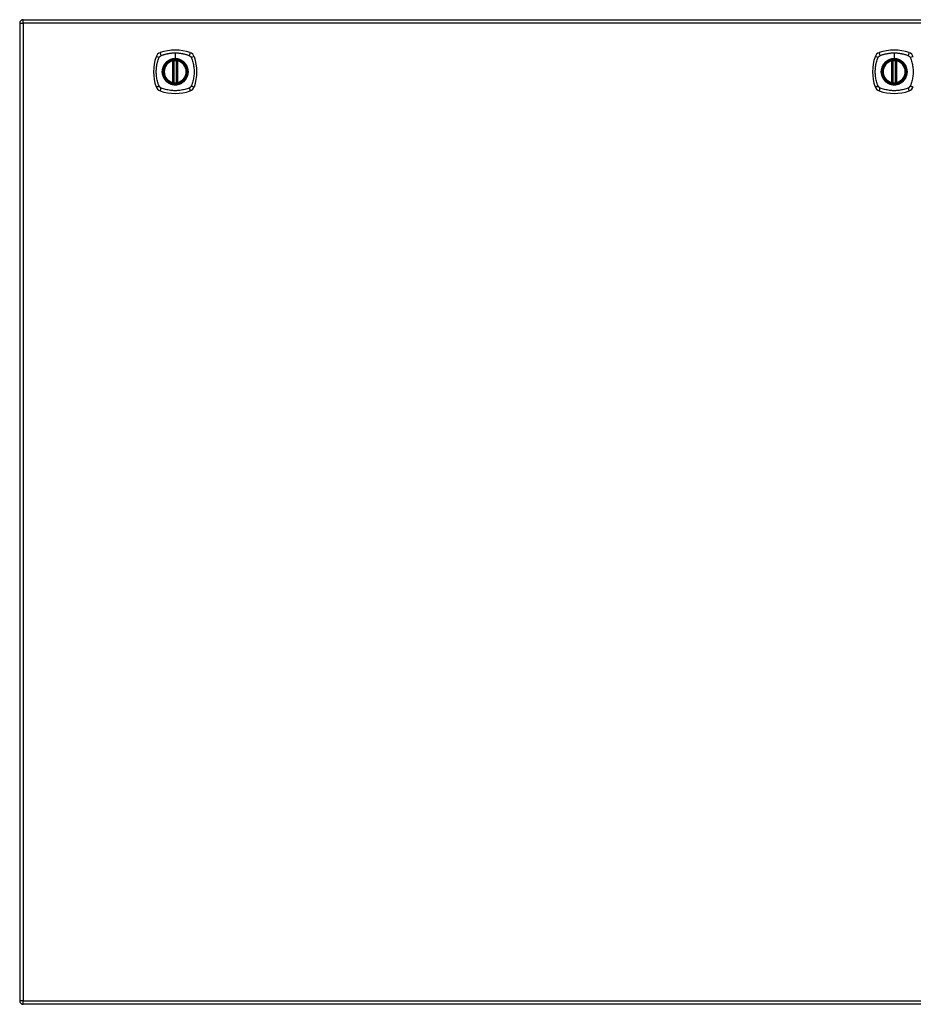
# Model space of a CAD drawing. Header units: inches. Extents: x 14 to 456, y 41 to 215.
# Tile 142 of 154: x 196 to 220, y 117 to 144. Entities that reach past the tile are written whole.
import ezdxf

# ---------------------------------------------------------------- set-up
doc = ezdxf.new("R2010")
doc.units = ezdxf.units.IN
doc.header["$MEASUREMENT"] = 0
doc.layers.add('Visible Edges(ANSI)', color=7, linetype='Continuous', lineweight=25)
doc.layers.add('Visible Tangent Edges(ANSI)', color=7, linetype='Continuous', lineweight=25)

msp = doc.modelspace()

# ---------------------------------------------------------------- linework, layer by layer
at = {"layer": 'Visible Edges(ANSI)'}
for p, q in [((195.689, 144.373), (243.294, 144.373)), ((195.59, 144.274), (195.59, 117.554)), ((199.78, 142.656), (199.78, 143.241)), ((199.8, 142.652), (199.8, 143.245)), ((199.879, 143.245), (199.879, 142.652)), ((199.899, 143.241), (199.899, 142.656)), ((219.432, 142.656), (219.432, 143.241)), ((219.452, 142.652), (219.452, 143.245)), ((219.531, 143.245), (219.531, 142.652)), ((219.55, 143.241), (219.55, 142.656)), ((243.294, 117.455), (195.689, 117.455))]:
    msp.add_line(p, q, dxfattribs=at)
at = {"layer": 'Visible Edges(ANSI)', "flags": 128}
for points in [[(199.811, 143.26), (199.809, 143.26), (199.808, 143.26), (199.806, 143.26), (199.805, 143.26), (199.803, 143.259), (199.802, 143.259), (199.8, 143.259), (199.799, 143.259), (199.797, 143.259), (199.796, 143.258), (199.795, 143.258), (199.794, 143.258), (199.793, 143.258), (199.792, 143.258), (199.791, 143.258), (199.79, 143.257), (199.789, 143.257), (199.788, 143.257), (199.788, 143.257), (199.787, 143.257), (199.787, 143.257), (199.787, 143.257), (199.787, 143.257), (199.786, 143.257)], [(199.893, 143.257), (199.893, 143.257), (199.893, 143.257), (199.892, 143.257), (199.892, 143.257), (199.892, 143.257), (199.891, 143.257), (199.89, 143.257), (199.89, 143.257), (199.889, 143.258), (199.888, 143.258), (199.887, 143.258), (199.886, 143.258), (199.884, 143.258), (199.883, 143.258), (199.882, 143.259), (199.881, 143.259), (199.879, 143.259), (199.878, 143.259), (199.876, 143.259), (199.875, 143.26), (199.873, 143.26), (199.871, 143.26), (199.87, 143.26), (199.868, 143.26)], [(219.463, 143.26), (219.461, 143.26), (219.459, 143.26), (219.458, 143.26), (219.456, 143.26), (219.455, 143.259), (219.453, 143.259), (219.452, 143.259), (219.45, 143.259), (219.449, 143.259), (219.448, 143.258), (219.446, 143.258), (219.445, 143.258), (219.444, 143.258), (219.443, 143.258), (219.442, 143.258), (219.441, 143.257), (219.441, 143.257), (219.44, 143.257), (219.439, 143.257), (219.439, 143.257), (219.438, 143.257), (219.438, 143.257), (219.438, 143.257), (219.438, 143.257)], [(219.544, 143.257), (219.544, 143.257), (219.544, 143.257), (219.544, 143.257), (219.544, 143.257), (219.543, 143.257), (219.542, 143.257), (219.542, 143.257), (219.541, 143.257), (219.54, 143.258), (219.539, 143.258), (219.538, 143.258), (219.537, 143.258), (219.536, 143.258), (219.535, 143.258), (219.533, 143.259), (219.532, 143.259), (219.531, 143.259), (219.529, 143.259), (219.528, 143.259), (219.526, 143.26), (219.525, 143.26), (219.523, 143.26), (219.521, 143.26), (219.52, 143.26)], [(199.786, 142.64), (199.787, 142.64), (199.787, 142.64), (199.787, 142.64), (199.787, 142.64), (199.788, 142.64), (199.788, 142.64), (199.789, 142.64), (199.79, 142.64), (199.791, 142.639), (199.792, 142.639), (199.793, 142.639), (199.794, 142.639), (199.795, 142.639), (199.796, 142.639), (199.797, 142.638), (199.799, 142.638), (199.8, 142.638), (199.802, 142.638), (199.803, 142.638), (199.805, 142.637), (199.806, 142.637), (199.808, 142.637), (199.809, 142.637), (199.811, 142.637)], [(199.868, 142.637), (199.87, 142.637), (199.871, 142.637), (199.873, 142.637), (199.875, 142.637), (199.876, 142.638), (199.878, 142.638), (199.879, 142.638), (199.881, 142.638), (199.882, 142.638), (199.883, 142.639), (199.884, 142.639), (199.886, 142.639), (199.887, 142.639), (199.888, 142.639), (199.889, 142.639), (199.89, 142.64), (199.89, 142.64), (199.891, 142.64), (199.892, 142.64), (199.892, 142.64), (199.892, 142.64), (199.893, 142.64), (199.893, 142.64), (199.893, 142.64)], [(219.438, 142.64), (219.438, 142.64), (219.438, 142.64), (219.438, 142.64), (219.439, 142.64), (219.439, 142.64), (219.44, 142.64), (219.441, 142.64), (219.441, 142.64), (219.442, 142.639), (219.443, 142.639), (219.444, 142.639), (219.445, 142.639), (219.446, 142.639), (219.448, 142.639), (219.449, 142.638), (219.45, 142.638), (219.452, 142.638), (219.453, 142.638), (219.455, 142.638), (219.456, 142.637), (219.458, 142.637), (219.459, 142.637), (219.461, 142.637), (219.463, 142.637)], [(219.52, 142.637), (219.521, 142.637), (219.523, 142.637), (219.525, 142.637), (219.526, 142.637), (219.528, 142.638), (219.529, 142.638), (219.531, 142.638), (219.532, 142.638), (219.533, 142.638), (219.535, 142.639), (219.536, 142.639), (219.537, 142.639), (219.538, 142.639), (219.539, 142.639), (219.54, 142.639), (219.541, 142.64), (219.542, 142.64), (219.542, 142.64), (219.543, 142.64), (219.544, 142.64), (219.544, 142.64), (219.544, 142.64), (219.544, 142.64), (219.544, 142.64)]]:
    msp.add_lwpolyline(points, dxfattribs=at)
at = {"layer": 'Visible Edges(ANSI)'}
for centre, radius in [((199.84, 142.949), 0.32), ((199.84, 142.949), 0.315), ((219.491, 142.949), 0.32), ((219.491, 142.949), 0.315)]:
    msp.add_circle(centre, radius, dxfattribs=at)
for centre, radius, start, end in [((195.689, 144.274), 0.099, 90, 180), ((199.84, 142.26), 1.28, 71.2278, 108.7722), ((219.491, 142.26), 1.28, 71.2278, 108.7722), ((200.529, 142.949), 1.28, 161.2278, 198.7722), ((199.485, 143.303), 0.177, 108.7722, 161.2278), ((199.84, 142.949), 0.313, 103.6344, 256.3656), ((199.84, 142.949), 0.313, 99.784, 103.6344), ((199.769, 143.241), 0.0118, 0, 103.6344), ((199.788, 143.245), 0.0118, 0, 99.784), ((199.84, 142.949), 0.313, 84.7499, 95.2501), ((199.891, 143.245), 0.0118, 80.216, 180), ((199.84, 142.949), 0.313, 76.3656, 80.216), ((199.911, 143.241), 0.0118, 76.3656, 180), ((199.84, 142.949), 0.313, 283.6344, 76.3656), ((200.194, 143.303), 0.177, 18.7722, 71.2278), ((199.151, 142.949), 1.28, 341.2278, 18.7722), ((220.18, 142.949), 1.28, 161.2278, 198.7722), ((219.136, 143.303), 0.177, 108.7722, 161.2278), ((219.491, 142.949), 0.313, 103.6344, 256.3656), ((219.491, 142.949), 0.313, 99.784, 103.6344), ((219.42, 143.241), 0.0118, 0, 103.6344), ((219.44, 143.245), 0.0118, 0, 99.784), ((219.491, 142.949), 0.313, 84.7499, 95.2501), ((219.542, 143.245), 0.0118, 80.216, 180), ((219.491, 142.949), 0.313, 76.3656, 80.216), ((219.562, 143.241), 0.0118, 76.3656, 180), ((219.491, 142.949), 0.313, 283.6344, 76.3656), ((219.846, 143.303), 0.177, 18.7722, 71.2278), ((199.485, 142.594), 0.177, 198.7722, 251.2278), ((199.84, 143.637), 1.28, 251.2278, 288.7722), ((199.769, 142.656), 0.0118, 256.3656, 0), ((199.84, 142.949), 0.313, 256.3656, 260.216), ((199.788, 142.652), 0.0118, 260.216, 0), ((199.84, 142.949), 0.313, 264.7499, 275.2501), ((199.891, 142.652), 0.0118, 180, 279.784), ((199.84, 142.949), 0.313, 279.784, 283.6344), ((199.911, 142.656), 0.0118, 180, 283.6344), ((200.194, 142.594), 0.177, 288.7722, 341.2278), ((219.136, 142.594), 0.177, 198.7722, 251.2278), ((219.491, 143.637), 1.28, 251.2278, 288.7722), ((219.42, 142.656), 0.0118, 256.3656, 0), ((219.491, 142.949), 0.313, 256.3656, 260.216), ((219.44, 142.652), 0.0118, 260.216, 0), ((219.491, 142.949), 0.313, 264.7499, 275.2501), ((219.542, 142.652), 0.0118, 180, 279.784), ((219.491, 142.949), 0.313, 279.784, 283.6344), ((219.562, 142.656), 0.0118, 180, 283.6344), ((219.846, 142.594), 0.177, 288.7722, 341.2278), ((195.689, 117.554), 0.099, 180, 270)]:
    msp.add_arc(centre, radius, start, end, dxfattribs=at)
at = {"layer": 'Visible Tangent Edges(ANSI)'}
for p, q in [((195.689, 144.274), (195.689, 144.373)), ((195.59, 144.274), (195.689, 144.274)), ((243.294, 144.274), (195.689, 144.274)), ((195.689, 144.274), (195.689, 117.554)), ((199.769, 143.241), (199.766, 143.253)), ((199.769, 143.241), (199.78, 143.241)), ((199.769, 143.241), (199.769, 142.656)), ((199.78, 143.241), (199.79, 143.241)), ((199.786, 143.257), (199.787, 143.251)), ((199.79, 143.245), (199.8, 143.245)), ((199.79, 142.656), (199.79, 143.241)), ((199.812, 143.248), (199.811, 143.26)), ((199.812, 142.649), (199.812, 143.248)), ((199.84, 143.465), (199.84, 143.305)), ((199.84, 143.301), (199.84, 143.305)), ((199.867, 143.248), (199.868, 143.26)), ((199.867, 143.248), (199.867, 142.649)), ((199.879, 143.245), (199.889, 143.245)), ((199.889, 143.241), (199.899, 143.241)), ((199.889, 143.241), (199.889, 142.656)), ((199.892, 143.251), (199.893, 143.257)), ((199.899, 143.241), (199.911, 143.241)), ((199.913, 143.253), (199.911, 143.241)), ((199.911, 142.656), (199.911, 143.241)), ((219.42, 143.241), (219.417, 143.253)), ((219.42, 143.241), (219.432, 143.241)), ((219.42, 143.241), (219.42, 142.656)), ((219.432, 143.241), (219.442, 143.241)), ((219.438, 143.257), (219.439, 143.251)), ((219.442, 143.245), (219.452, 143.245)), ((219.442, 142.656), (219.442, 143.241)), ((219.464, 143.248), (219.463, 143.26)), ((219.464, 142.649), (219.464, 143.248)), ((219.491, 143.465), (219.491, 143.305)), ((219.491, 143.301), (219.491, 143.305)), ((219.519, 143.248), (219.52, 143.26)), ((219.519, 143.248), (219.519, 142.649)), ((219.531, 143.245), (219.541, 143.245)), ((219.54, 143.241), (219.55, 143.241)), ((219.54, 143.241), (219.54, 142.656)), ((219.543, 143.251), (219.544, 143.257)), ((219.55, 143.241), (219.562, 143.241)), ((219.565, 143.253), (219.562, 143.241)), ((219.562, 142.656), (219.562, 143.241)), ((199.766, 142.644), (199.769, 142.656)), ((199.78, 142.656), (199.769, 142.656)), ((199.79, 142.656), (199.78, 142.656)), ((199.787, 142.646), (199.786, 142.64)), ((199.8, 142.652), (199.79, 142.652)), ((199.811, 142.637), (199.812, 142.649)), ((199.868, 142.637), (199.867, 142.649)), ((199.889, 142.652), (199.879, 142.652)), ((199.899, 142.656), (199.889, 142.656)), ((199.893, 142.64), (199.892, 142.646)), ((199.911, 142.656), (199.899, 142.656)), ((199.911, 142.656), (199.913, 142.644)), ((219.417, 142.644), (219.42, 142.656)), ((219.432, 142.656), (219.42, 142.656)), ((219.442, 142.656), (219.432, 142.656)), ((219.439, 142.646), (219.438, 142.64)), ((219.452, 142.652), (219.442, 142.652)), ((219.463, 142.637), (219.464, 142.649)), ((219.52, 142.637), (219.519, 142.649)), ((219.541, 142.652), (219.531, 142.652)), ((219.55, 142.656), (219.54, 142.656)), ((219.544, 142.64), (219.543, 142.646)), ((219.562, 142.656), (219.55, 142.656)), ((219.562, 142.656), (219.565, 142.644)), ((195.689, 117.554), (195.59, 117.554)), ((195.689, 117.455), (195.689, 117.554)), ((195.689, 117.554), (243.294, 117.554))]:
    msp.add_line(p, q, dxfattribs=at)
at = {"layer": 'Visible Tangent Edges(ANSI)', "flags": 128}
for points in [[(199.4, 142.56), (199.386, 142.593), (199.375, 142.625), (199.366, 142.656), (199.357, 142.688), (199.349, 142.719), (199.342, 142.752), (199.337, 142.784), (199.332, 142.817), (199.328, 142.849), (199.325, 142.882), (199.324, 142.915), (199.323, 142.948), (199.324, 142.981), (199.325, 143.014), (199.328, 143.047), (199.332, 143.08), (199.337, 143.113), (199.342, 143.145), (199.349, 143.177), (199.357, 143.209), (199.366, 143.241), (199.375, 143.272), (199.386, 143.304), (199.4, 143.337)], [(199.4, 143.337), (199.4, 143.338), (199.401, 143.34), (199.402, 143.341), (199.403, 143.343), (199.403, 143.344), (199.404, 143.345), (199.405, 143.347), (199.406, 143.348), (199.406, 143.349), (199.407, 143.351), (199.408, 143.352), (199.409, 143.353), (199.41, 143.354), (199.411, 143.356), (199.412, 143.357), (199.413, 143.358), (199.414, 143.359), (199.415, 143.36), (199.416, 143.362), (199.417, 143.363), (199.418, 143.364), (199.419, 143.365), (199.42, 143.366), (199.421, 143.367)], [(199.421, 143.367), (199.422, 143.368), (199.423, 143.369), (199.424, 143.37), (199.425, 143.371), (199.427, 143.372), (199.428, 143.373), (199.429, 143.374), (199.43, 143.375), (199.431, 143.376), (199.433, 143.377), (199.434, 143.378), (199.435, 143.379), (199.436, 143.38), (199.438, 143.381), (199.439, 143.382), (199.44, 143.383), (199.442, 143.383), (199.443, 143.384), (199.444, 143.385), (199.446, 143.386), (199.447, 143.386), (199.448, 143.387), (199.45, 143.388), (199.451, 143.388)], [(199.451, 143.388), (199.469, 143.397), (199.485, 143.402), (199.5, 143.408), (199.516, 143.413), (199.531, 143.418), (199.547, 143.422), (199.563, 143.427), (199.579, 143.431), (199.595, 143.435), (199.611, 143.439), (199.627, 143.442), (199.643, 143.446), (199.659, 143.449), (199.675, 143.452), (199.692, 143.454), (199.708, 143.456), (199.724, 143.458), (199.741, 143.46), (199.757, 143.462), (199.774, 143.463), (199.79, 143.464), (199.807, 143.465), (199.823, 143.465), (199.84, 143.465)], [(199.84, 143.301), (199.931, 143.289), (200.016, 143.254), (200.089, 143.197), (200.145, 143.125), (200.18, 143.04), (200.192, 142.948), (200.18, 142.857), (200.144, 142.772), (200.089, 142.699), (200.016, 142.643), (199.931, 142.608), (199.839, 142.596), (199.748, 142.608), (199.663, 142.644), (199.59, 142.7), (199.535, 142.772), (199.5, 142.857), (199.488, 142.949), (199.5, 143.04), (199.535, 143.125), (199.591, 143.198), (199.664, 143.254), (199.748, 143.289), (199.84, 143.301)], [(199.612, 143.223), (199.61, 143.221), (199.608, 143.22), (199.606, 143.218), (199.604, 143.216), (199.602, 143.214), (199.6, 143.212), (199.597, 143.21), (199.595, 143.208), (199.593, 143.206), (199.591, 143.205), (199.589, 143.203), (199.587, 143.201), (199.586, 143.199), (199.584, 143.197), (199.582, 143.195), (199.58, 143.193), (199.578, 143.191), (199.576, 143.189), (199.574, 143.187), (199.572, 143.184), (199.57, 143.182), (199.569, 143.18), (199.567, 143.178), (199.565, 143.176)], [(199.84, 143.305), (199.829, 143.305), (199.819, 143.305), (199.809, 143.304), (199.799, 143.303), (199.788, 143.302), (199.778, 143.3), (199.768, 143.298), (199.758, 143.296), (199.748, 143.293), (199.738, 143.291), (199.728, 143.288), (199.719, 143.284), (199.709, 143.281), (199.7, 143.277), (199.69, 143.272), (199.681, 143.268), (199.672, 143.263), (199.663, 143.258), (199.654, 143.253), (199.645, 143.247), (199.637, 143.242), (199.628, 143.236), (199.62, 143.23), (199.612, 143.223)], [(199.787, 143.251), (199.787, 143.251), (199.786, 143.252), (199.785, 143.252), (199.784, 143.252), (199.784, 143.253), (199.783, 143.253), (199.782, 143.253), (199.781, 143.253), (199.78, 143.253), (199.779, 143.254), (199.778, 143.254), (199.777, 143.254), (199.776, 143.254), (199.775, 143.254), (199.774, 143.254), (199.773, 143.254), (199.772, 143.254), (199.772, 143.254), (199.771, 143.254), (199.77, 143.253), (199.769, 143.253), (199.768, 143.253), (199.767, 143.253), (199.766, 143.253)], [(199.79, 143.245), (199.79, 143.246), (199.79, 143.246), (199.79, 143.246), (199.79, 143.246), (199.79, 143.247), (199.79, 143.247), (199.79, 143.247), (199.79, 143.247), (199.79, 143.248), (199.789, 143.248), (199.789, 143.248), (199.789, 143.248), (199.789, 143.249), (199.789, 143.249), (199.789, 143.249), (199.789, 143.249), (199.789, 143.25), (199.788, 143.25), (199.788, 143.25), (199.788, 143.25), (199.788, 143.25), (199.788, 143.251), (199.788, 143.251), (199.787, 143.251)], [(199.79, 143.241), (199.79, 143.241), (199.79, 143.242), (199.79, 143.242), (199.79, 143.242), (199.79, 143.242), (199.79, 143.242), (199.79, 143.242), (199.79, 143.243), (199.79, 143.243), (199.79, 143.243), (199.79, 143.243), (199.79, 143.243), (199.79, 143.243), (199.79, 143.244), (199.79, 143.244), (199.79, 143.244), (199.79, 143.244), (199.79, 143.244), (199.79, 143.244), (199.79, 143.245), (199.79, 143.245), (199.79, 143.245), (199.79, 143.245), (199.79, 143.245)], [(199.8, 143.245), (199.8, 143.245), (199.8, 143.245), (199.801, 143.245), (199.801, 143.245), (199.801, 143.246), (199.801, 143.246), (199.802, 143.246), (199.802, 143.246), (199.802, 143.246), (199.803, 143.246), (199.803, 143.246), (199.804, 143.246), (199.804, 143.247), (199.805, 143.247), (199.806, 143.247), (199.806, 143.247), (199.807, 143.247), (199.808, 143.247), (199.808, 143.248), (199.809, 143.248), (199.81, 143.248), (199.811, 143.248), (199.811, 143.248), (199.812, 143.248)], [(199.84, 143.465), (199.856, 143.465), (199.873, 143.465), (199.889, 143.464), (199.906, 143.463), (199.922, 143.462), (199.939, 143.46), (199.955, 143.458), (199.971, 143.456), (199.988, 143.454), (200.004, 143.452), (200.02, 143.449), (200.036, 143.446), (200.053, 143.442), (200.069, 143.439), (200.085, 143.435), (200.101, 143.431), (200.116, 143.427), (200.132, 143.422), (200.148, 143.418), (200.164, 143.413), (200.179, 143.408), (200.195, 143.402), (200.21, 143.397), (200.228, 143.388)], [(200.067, 143.223), (200.059, 143.23), (200.051, 143.236), (200.043, 143.242), (200.034, 143.248), (200.025, 143.253), (200.016, 143.258), (200.007, 143.263), (199.998, 143.268), (199.989, 143.272), (199.98, 143.277), (199.97, 143.281), (199.961, 143.284), (199.951, 143.288), (199.941, 143.291), (199.931, 143.293), (199.921, 143.296), (199.911, 143.298), (199.901, 143.3), (199.891, 143.302), (199.881, 143.303), (199.87, 143.304), (199.86, 143.305), (199.85, 143.305), (199.84, 143.305)], [(199.867, 143.248), (199.868, 143.248), (199.869, 143.248), (199.87, 143.248), (199.87, 143.248), (199.871, 143.248), (199.872, 143.247), (199.872, 143.247), (199.873, 143.247), (199.874, 143.247), (199.874, 143.247), (199.875, 143.247), (199.876, 143.246), (199.876, 143.246), (199.877, 143.246), (199.877, 143.246), (199.877, 143.246), (199.878, 143.246), (199.878, 143.246), (199.878, 143.246), (199.879, 143.245), (199.879, 143.245), (199.879, 143.245), (199.879, 143.245), (199.879, 143.245)], [(199.892, 143.251), (199.892, 143.251), (199.892, 143.251), (199.891, 143.25), (199.891, 143.25), (199.891, 143.25), (199.891, 143.25), (199.891, 143.25), (199.891, 143.249), (199.89, 143.249), (199.89, 143.249), (199.89, 143.249), (199.89, 143.248), (199.89, 143.248), (199.89, 143.248), (199.89, 143.248), (199.89, 143.247), (199.89, 143.247), (199.89, 143.247), (199.889, 143.247), (199.889, 143.246), (199.889, 143.246), (199.889, 143.246), (199.889, 143.246), (199.889, 143.245)], [(199.889, 143.245), (199.889, 143.245), (199.889, 143.245), (199.889, 143.245), (199.889, 143.245), (199.889, 143.244), (199.889, 143.244), (199.889, 143.244), (199.889, 143.244), (199.889, 143.244), (199.889, 143.244), (199.889, 143.243), (199.889, 143.243), (199.889, 143.243), (199.889, 143.243), (199.889, 143.243), (199.889, 143.243), (199.889, 143.242), (199.889, 143.242), (199.889, 143.242), (199.889, 143.242), (199.889, 143.242), (199.889, 143.242), (199.889, 143.241), (199.889, 143.241)], [(199.913, 143.253), (199.913, 143.253), (199.912, 143.253), (199.911, 143.253), (199.91, 143.253), (199.909, 143.254), (199.908, 143.254), (199.907, 143.254), (199.906, 143.254), (199.905, 143.254), (199.904, 143.254), (199.903, 143.254), (199.902, 143.254), (199.901, 143.254), (199.9, 143.254), (199.899, 143.253), (199.898, 143.253), (199.898, 143.253), (199.897, 143.253), (199.896, 143.253), (199.895, 143.252), (199.894, 143.252), (199.893, 143.252), (199.893, 143.251), (199.892, 143.251)], [(200.114, 143.176), (200.112, 143.178), (200.111, 143.18), (200.109, 143.182), (200.107, 143.184), (200.105, 143.187), (200.103, 143.189), (200.101, 143.191), (200.1, 143.193), (200.098, 143.195), (200.096, 143.197), (200.094, 143.199), (200.092, 143.201), (200.09, 143.203), (200.088, 143.205), (200.086, 143.206), (200.084, 143.208), (200.082, 143.21), (200.08, 143.212), (200.078, 143.214), (200.076, 143.216), (200.074, 143.218), (200.071, 143.22), (200.069, 143.221), (200.067, 143.223)], [(200.228, 143.388), (200.231, 143.387), (200.234, 143.386), (200.236, 143.384), (200.239, 143.383), (200.242, 143.381), (200.244, 143.379), (200.247, 143.377), (200.249, 143.375), (200.252, 143.374), (200.254, 143.372), (200.256, 143.369), (200.258, 143.367), (200.261, 143.365), (200.263, 143.363), (200.265, 143.36), (200.267, 143.358), (200.268, 143.356), (200.27, 143.353), (200.272, 143.351), (200.274, 143.348), (200.275, 143.345), (200.277, 143.343), (200.278, 143.34), (200.28, 143.337)], [(200.28, 143.337), (200.293, 143.304), (200.304, 143.272), (200.314, 143.241), (200.322, 143.209), (200.33, 143.177), (200.337, 143.145), (200.343, 143.113), (200.348, 143.08), (200.351, 143.047), (200.354, 143.014), (200.356, 142.981), (200.356, 142.948), (200.356, 142.915), (200.354, 142.882), (200.351, 142.849), (200.348, 142.817), (200.343, 142.784), (200.337, 142.752), (200.33, 142.719), (200.322, 142.688), (200.314, 142.656), (200.304, 142.625), (200.293, 142.593), (200.28, 142.56)], [(219.051, 142.56), (219.037, 142.593), (219.027, 142.625), (219.017, 142.656), (219.009, 142.688), (219.001, 142.719), (218.994, 142.752), (218.988, 142.784), (218.983, 142.817), (218.979, 142.849), (218.977, 142.882), (218.975, 142.915), (218.975, 142.948), (218.975, 142.981), (218.977, 143.014), (218.979, 143.047), (218.983, 143.08), (218.988, 143.113), (218.994, 143.145), (219.001, 143.177), (219.009, 143.209), (219.017, 143.241), (219.027, 143.272), (219.037, 143.304), (219.051, 143.337)], [(219.051, 143.337), (219.052, 143.338), (219.053, 143.34), (219.053, 143.341), (219.054, 143.343), (219.055, 143.344), (219.056, 143.345), (219.056, 143.347), (219.057, 143.348), (219.058, 143.349), (219.059, 143.351), (219.06, 143.352), (219.06, 143.353), (219.061, 143.354), (219.062, 143.356), (219.063, 143.357), (219.064, 143.358), (219.065, 143.359), (219.066, 143.36), (219.067, 143.362), (219.068, 143.363), (219.069, 143.364), (219.07, 143.365), (219.071, 143.366), (219.072, 143.367)], [(219.072, 143.367), (219.073, 143.368), (219.075, 143.369), (219.076, 143.37), (219.077, 143.371), (219.078, 143.372), (219.079, 143.373), (219.08, 143.374), (219.082, 143.375), (219.083, 143.376), (219.084, 143.377), (219.085, 143.378), (219.087, 143.379), (219.088, 143.38), (219.089, 143.381), (219.09, 143.382), (219.092, 143.383), (219.093, 143.383), (219.094, 143.384), (219.096, 143.385), (219.097, 143.386), (219.098, 143.386), (219.1, 143.387), (219.101, 143.388), (219.103, 143.388)], [(219.103, 143.388), (219.121, 143.397), (219.136, 143.402), (219.152, 143.408), (219.167, 143.413), (219.183, 143.418), (219.199, 143.422), (219.214, 143.427), (219.23, 143.431), (219.246, 143.435), (219.262, 143.439), (219.278, 143.442), (219.295, 143.446), (219.311, 143.449), (219.327, 143.452), (219.343, 143.454), (219.36, 143.456), (219.376, 143.458), (219.392, 143.46), (219.409, 143.462), (219.425, 143.463), (219.442, 143.464), (219.458, 143.465), (219.475, 143.465), (219.491, 143.465)], [(219.491, 143.301), (219.582, 143.289), (219.667, 143.254), (219.741, 143.197), (219.796, 143.125), (219.831, 143.04), (219.843, 142.948), (219.831, 142.857), (219.796, 142.772), (219.74, 142.699), (219.667, 142.643), (219.582, 142.608), (219.491, 142.596), (219.4, 142.608), (219.315, 142.644), (219.242, 142.7), (219.186, 142.772), (219.151, 142.857), (219.139, 142.949), (219.151, 143.04), (219.186, 143.125), (219.242, 143.198), (219.315, 143.254), (219.4, 143.289), (219.491, 143.301)], [(219.264, 143.223), (219.261, 143.221), (219.259, 143.22), (219.257, 143.218), (219.255, 143.216), (219.253, 143.214), (219.251, 143.212), (219.249, 143.21), (219.247, 143.208), (219.245, 143.206), (219.243, 143.205), (219.241, 143.203), (219.239, 143.201), (219.237, 143.199), (219.235, 143.197), (219.233, 143.195), (219.231, 143.193), (219.229, 143.191), (219.227, 143.189), (219.226, 143.187), (219.224, 143.184), (219.222, 143.182), (219.22, 143.18), (219.218, 143.178), (219.217, 143.176)], [(219.491, 143.305), (219.481, 143.305), (219.471, 143.305), (219.46, 143.304), (219.45, 143.303), (219.44, 143.302), (219.43, 143.3), (219.42, 143.298), (219.41, 143.296), (219.4, 143.293), (219.39, 143.291), (219.38, 143.288), (219.37, 143.284), (219.361, 143.281), (219.351, 143.277), (219.342, 143.272), (219.332, 143.268), (219.323, 143.263), (219.314, 143.258), (219.305, 143.253), (219.297, 143.247), (219.288, 143.242), (219.28, 143.236), (219.272, 143.23), (219.264, 143.223)], [(219.439, 143.251), (219.438, 143.251), (219.438, 143.252), (219.437, 143.252), (219.436, 143.252), (219.435, 143.253), (219.434, 143.253), (219.433, 143.253), (219.432, 143.253), (219.432, 143.253), (219.431, 143.254), (219.43, 143.254), (219.429, 143.254), (219.428, 143.254), (219.427, 143.254), (219.426, 143.254), (219.425, 143.254), (219.424, 143.254), (219.423, 143.254), (219.422, 143.254), (219.421, 143.253), (219.42, 143.253), (219.419, 143.253), (219.418, 143.253), (219.417, 143.253)], [(219.442, 143.245), (219.442, 143.246), (219.442, 143.246), (219.442, 143.246), (219.441, 143.246), (219.441, 143.247), (219.441, 143.247), (219.441, 143.247), (219.441, 143.247), (219.441, 143.248), (219.441, 143.248), (219.441, 143.248), (219.441, 143.248), (219.441, 143.249), (219.44, 143.249), (219.44, 143.249), (219.44, 143.249), (219.44, 143.25), (219.44, 143.25), (219.44, 143.25), (219.44, 143.25), (219.439, 143.25), (219.439, 143.251), (219.439, 143.251), (219.439, 143.251)], [(219.442, 143.241), (219.442, 143.241), (219.442, 143.242), (219.442, 143.242), (219.442, 143.242), (219.442, 143.242), (219.442, 143.242), (219.442, 143.242), (219.442, 143.243), (219.442, 143.243), (219.442, 143.243), (219.442, 143.243), (219.442, 143.243), (219.442, 143.243), (219.442, 143.244), (219.442, 143.244), (219.442, 143.244), (219.442, 143.244), (219.442, 143.244), (219.442, 143.244), (219.442, 143.245), (219.442, 143.245), (219.442, 143.245), (219.442, 143.245), (219.442, 143.245)], [(219.452, 143.245), (219.452, 143.245), (219.452, 143.245), (219.452, 143.245), (219.452, 143.245), (219.452, 143.246), (219.453, 143.246), (219.453, 143.246), (219.453, 143.246), (219.454, 143.246), (219.454, 143.246), (219.455, 143.246), (219.455, 143.246), (219.456, 143.247), (219.456, 143.247), (219.457, 143.247), (219.458, 143.247), (219.458, 143.247), (219.459, 143.247), (219.46, 143.248), (219.461, 143.248), (219.461, 143.248), (219.462, 143.248), (219.463, 143.248), (219.464, 143.248)], [(219.491, 143.465), (219.508, 143.465), (219.524, 143.465), (219.541, 143.464), (219.557, 143.463), (219.574, 143.462), (219.59, 143.46), (219.606, 143.458), (219.623, 143.456), (219.639, 143.454), (219.655, 143.452), (219.672, 143.449), (219.688, 143.446), (219.704, 143.442), (219.72, 143.439), (219.736, 143.435), (219.752, 143.431), (219.768, 143.427), (219.784, 143.422), (219.799, 143.418), (219.815, 143.413), (219.831, 143.408), (219.846, 143.402), (219.862, 143.397), (219.88, 143.388)], [(219.719, 143.223), (219.711, 143.23), (219.703, 143.236), (219.694, 143.242), (219.686, 143.248), (219.677, 143.253), (219.668, 143.258), (219.659, 143.263), (219.65, 143.268), (219.641, 143.272), (219.631, 143.277), (219.622, 143.281), (219.612, 143.284), (219.602, 143.288), (219.593, 143.291), (219.583, 143.293), (219.573, 143.296), (219.563, 143.298), (219.553, 143.3), (219.542, 143.302), (219.532, 143.303), (219.522, 143.304), (219.512, 143.305), (219.501, 143.305), (219.491, 143.305)], [(219.519, 143.248), (219.519, 143.248), (219.52, 143.248), (219.521, 143.248), (219.522, 143.248), (219.522, 143.248), (219.523, 143.247), (219.524, 143.247), (219.525, 143.247), (219.525, 143.247), (219.526, 143.247), (219.526, 143.247), (219.527, 143.246), (219.528, 143.246), (219.528, 143.246), (219.529, 143.246), (219.529, 143.246), (219.529, 143.246), (219.53, 143.246), (219.53, 143.246), (219.53, 143.245), (219.53, 143.245), (219.53, 143.245), (219.531, 143.245), (219.531, 143.245)], [(219.541, 143.245), (219.541, 143.245), (219.541, 143.245), (219.541, 143.245), (219.541, 143.245), (219.541, 143.244), (219.541, 143.244), (219.541, 143.244), (219.54, 143.244), (219.54, 143.244), (219.54, 143.244), (219.54, 143.243), (219.54, 143.243), (219.54, 143.243), (219.54, 143.243), (219.54, 143.243), (219.54, 143.243), (219.54, 143.242), (219.54, 143.242), (219.54, 143.242), (219.54, 143.242), (219.54, 143.242), (219.54, 143.242), (219.54, 143.241), (219.54, 143.241)], [(219.543, 143.251), (219.543, 143.251), (219.543, 143.251), (219.543, 143.25), (219.543, 143.25), (219.543, 143.25), (219.542, 143.25), (219.542, 143.25), (219.542, 143.249), (219.542, 143.249), (219.542, 143.249), (219.542, 143.249), (219.542, 143.248), (219.542, 143.248), (219.541, 143.248), (219.541, 143.248), (219.541, 143.247), (219.541, 143.247), (219.541, 143.247), (219.541, 143.247), (219.541, 143.246), (219.541, 143.246), (219.541, 143.246), (219.541, 143.246), (219.541, 143.245)], [(219.565, 143.253), (219.564, 143.253), (219.563, 143.253), (219.562, 143.253), (219.561, 143.253), (219.56, 143.254), (219.559, 143.254), (219.558, 143.254), (219.557, 143.254), (219.556, 143.254), (219.555, 143.254), (219.555, 143.254), (219.554, 143.254), (219.553, 143.254), (219.552, 143.254), (219.551, 143.253), (219.55, 143.253), (219.549, 143.253), (219.548, 143.253), (219.547, 143.253), (219.546, 143.252), (219.546, 143.252), (219.545, 143.252), (219.544, 143.251), (219.543, 143.251)], [(219.766, 143.176), (219.764, 143.178), (219.762, 143.18), (219.76, 143.182), (219.759, 143.184), (219.757, 143.187), (219.755, 143.189), (219.753, 143.191), (219.751, 143.193), (219.749, 143.195), (219.747, 143.197), (219.745, 143.199), (219.743, 143.201), (219.741, 143.203), (219.739, 143.205), (219.737, 143.206), (219.735, 143.208), (219.733, 143.21), (219.731, 143.212), (219.729, 143.214), (219.727, 143.216), (219.725, 143.218), (219.723, 143.22), (219.721, 143.221), (219.719, 143.223)], [(219.88, 143.388), (219.883, 143.387), (219.885, 143.386), (219.888, 143.384), (219.891, 143.383), (219.893, 143.381), (219.896, 143.379), (219.898, 143.377), (219.901, 143.375), (219.903, 143.374), (219.905, 143.372), (219.908, 143.369), (219.91, 143.367), (219.912, 143.365), (219.914, 143.363), (219.916, 143.36), (219.918, 143.358), (219.92, 143.356), (219.922, 143.353), (219.924, 143.351), (219.925, 143.348), (219.927, 143.345), (219.928, 143.343), (219.93, 143.34), (219.931, 143.337)], [(219.931, 143.337), (219.945, 143.304), (219.955, 143.272), (219.965, 143.241), (219.974, 143.209), (219.982, 143.177), (219.988, 143.145), (219.994, 143.113), (219.999, 143.08), (220.003, 143.047), (220.006, 143.014), (220.007, 142.981), (220.008, 142.948), (220.007, 142.915), (220.006, 142.882), (220.003, 142.849), (219.999, 142.817), (219.994, 142.784), (219.988, 142.752), (219.982, 142.719), (219.974, 142.688), (219.965, 142.656), (219.955, 142.625), (219.945, 142.593), (219.931, 142.56)], [(199.565, 143.176), (199.552, 143.16), (199.541, 143.143), (199.53, 143.125), (199.52, 143.107), (199.512, 143.089), (199.504, 143.069), (199.498, 143.05), (199.492, 143.03), (199.488, 143.01), (199.485, 142.99), (199.483, 142.969), (199.483, 142.948), (199.483, 142.928), (199.485, 142.907), (199.488, 142.887), (199.492, 142.867), (199.498, 142.847), (199.504, 142.827), (199.512, 142.808), (199.52, 142.789), (199.53, 142.771), (199.541, 142.754), (199.552, 142.737), (199.565, 142.721)], [(200.114, 142.721), (200.127, 142.737), (200.139, 142.754), (200.149, 142.772), (200.159, 142.79), (200.168, 142.808), (200.175, 142.828), (200.182, 142.847), (200.187, 142.867), (200.191, 142.887), (200.194, 142.907), (200.196, 142.928), (200.197, 142.948), (200.196, 142.969), (200.194, 142.99), (200.191, 143.01), (200.187, 143.03), (200.182, 143.05), (200.175, 143.07), (200.168, 143.089), (200.159, 143.107), (200.149, 143.126), (200.139, 143.143), (200.127, 143.16), (200.114, 143.176)], [(219.217, 143.176), (219.204, 143.16), (219.192, 143.143), (219.182, 143.125), (219.172, 143.107), (219.163, 143.089), (219.156, 143.069), (219.149, 143.05), (219.144, 143.03), (219.14, 143.01), (219.137, 142.99), (219.135, 142.969), (219.134, 142.948), (219.135, 142.928), (219.137, 142.907), (219.14, 142.887), (219.144, 142.867), (219.149, 142.847), (219.156, 142.827), (219.163, 142.808), (219.172, 142.789), (219.182, 142.771), (219.192, 142.754), (219.204, 142.737), (219.217, 142.721)], [(219.766, 142.721), (219.778, 142.737), (219.79, 142.754), (219.801, 142.772), (219.811, 142.79), (219.819, 142.808), (219.827, 142.828), (219.833, 142.847), (219.839, 142.867), (219.843, 142.887), (219.846, 142.907), (219.847, 142.928), (219.848, 142.948), (219.847, 142.969), (219.846, 142.99), (219.843, 143.01), (219.839, 143.03), (219.833, 143.05), (219.827, 143.07), (219.819, 143.089), (219.811, 143.107), (219.801, 143.126), (219.79, 143.143), (219.778, 143.16), (219.766, 143.176)], [(199.565, 142.721), (199.567, 142.719), (199.569, 142.717), (199.57, 142.715), (199.572, 142.713), (199.574, 142.71), (199.576, 142.708), (199.578, 142.706), (199.58, 142.704), (199.582, 142.702), (199.584, 142.7), (199.586, 142.698), (199.587, 142.696), (199.589, 142.694), (199.591, 142.692), (199.593, 142.691), (199.595, 142.689), (199.597, 142.687), (199.6, 142.685), (199.602, 142.683), (199.604, 142.681), (199.606, 142.679), (199.608, 142.677), (199.61, 142.676), (199.612, 142.674)], [(199.612, 142.674), (199.628, 142.661), (199.645, 142.65), (199.663, 142.639), (199.681, 142.629), (199.7, 142.62), (199.719, 142.613), (199.738, 142.606), (199.758, 142.601), (199.778, 142.597), (199.799, 142.594), (199.819, 142.592), (199.84, 142.592), (199.86, 142.592), (199.881, 142.594), (199.901, 142.597), (199.921, 142.601), (199.941, 142.606), (199.961, 142.613), (199.98, 142.621), (199.999, 142.629), (200.017, 142.639), (200.034, 142.65), (200.051, 142.661), (200.067, 142.674)], [(200.067, 142.674), (200.069, 142.676), (200.071, 142.677), (200.074, 142.679), (200.076, 142.681), (200.078, 142.683), (200.08, 142.685), (200.082, 142.687), (200.084, 142.689), (200.086, 142.691), (200.088, 142.692), (200.09, 142.694), (200.092, 142.696), (200.094, 142.698), (200.096, 142.7), (200.098, 142.702), (200.1, 142.704), (200.101, 142.706), (200.103, 142.708), (200.105, 142.71), (200.107, 142.713), (200.109, 142.715), (200.111, 142.717), (200.112, 142.719), (200.114, 142.721)], [(219.217, 142.721), (219.218, 142.719), (219.22, 142.717), (219.222, 142.715), (219.224, 142.713), (219.226, 142.71), (219.227, 142.708), (219.229, 142.706), (219.231, 142.704), (219.233, 142.702), (219.235, 142.7), (219.237, 142.698), (219.239, 142.696), (219.241, 142.694), (219.243, 142.692), (219.245, 142.691), (219.247, 142.689), (219.249, 142.687), (219.251, 142.685), (219.253, 142.683), (219.255, 142.681), (219.257, 142.679), (219.259, 142.677), (219.261, 142.676), (219.264, 142.674)], [(219.264, 142.674), (219.28, 142.661), (219.297, 142.65), (219.314, 142.639), (219.332, 142.629), (219.351, 142.62), (219.37, 142.613), (219.39, 142.606), (219.41, 142.601), (219.43, 142.597), (219.45, 142.594), (219.471, 142.592), (219.491, 142.592), (219.512, 142.592), (219.532, 142.594), (219.553, 142.597), (219.573, 142.601), (219.593, 142.606), (219.612, 142.613), (219.632, 142.621), (219.65, 142.629), (219.668, 142.639), (219.686, 142.65), (219.703, 142.661), (219.719, 142.674)], [(219.719, 142.674), (219.721, 142.676), (219.723, 142.677), (219.725, 142.679), (219.727, 142.681), (219.729, 142.683), (219.731, 142.685), (219.733, 142.687), (219.735, 142.689), (219.737, 142.691), (219.739, 142.692), (219.741, 142.694), (219.743, 142.696), (219.745, 142.698), (219.747, 142.7), (219.749, 142.702), (219.751, 142.704), (219.753, 142.706), (219.755, 142.708), (219.757, 142.71), (219.759, 142.713), (219.76, 142.715), (219.762, 142.717), (219.764, 142.719), (219.766, 142.721)], [(199.451, 142.509), (199.448, 142.51), (199.446, 142.511), (199.443, 142.513), (199.44, 142.514), (199.438, 142.516), (199.435, 142.518), (199.433, 142.52), (199.43, 142.522), (199.428, 142.523), (199.425, 142.526), (199.423, 142.528), (199.421, 142.53), (199.419, 142.532), (199.417, 142.534), (199.415, 142.537), (199.413, 142.539), (199.411, 142.541), (199.409, 142.544), (199.407, 142.546), (199.406, 142.549), (199.404, 142.552), (199.403, 142.554), (199.401, 142.557), (199.4, 142.56)], [(200.228, 142.509), (200.195, 142.495), (200.164, 142.484), (200.132, 142.475), (200.101, 142.466), (200.069, 142.458), (200.037, 142.451), (200.004, 142.445), (199.971, 142.441), (199.939, 142.437), (199.906, 142.434), (199.873, 142.432), (199.84, 142.432), (199.807, 142.432), (199.774, 142.434), (199.741, 142.437), (199.708, 142.441), (199.676, 142.445), (199.643, 142.451), (199.611, 142.458), (199.579, 142.466), (199.547, 142.475), (199.516, 142.484), (199.485, 142.495), (199.451, 142.509)], [(199.766, 142.644), (199.767, 142.644), (199.768, 142.644), (199.769, 142.644), (199.77, 142.644), (199.771, 142.643), (199.772, 142.643), (199.772, 142.643), (199.773, 142.643), (199.774, 142.643), (199.775, 142.643), (199.776, 142.643), (199.777, 142.643), (199.778, 142.643), (199.779, 142.643), (199.78, 142.644), (199.781, 142.644), (199.782, 142.644), (199.783, 142.644), (199.784, 142.644), (199.784, 142.645), (199.785, 142.645), (199.786, 142.645), (199.787, 142.646), (199.787, 142.646)], [(199.787, 142.646), (199.788, 142.646), (199.788, 142.646), (199.788, 142.647), (199.788, 142.647), (199.788, 142.647), (199.788, 142.647), (199.789, 142.647), (199.789, 142.648), (199.789, 142.648), (199.789, 142.648), (199.789, 142.648), (199.789, 142.649), (199.789, 142.649), (199.789, 142.649), (199.79, 142.649), (199.79, 142.65), (199.79, 142.65), (199.79, 142.65), (199.79, 142.65), (199.79, 142.651), (199.79, 142.651), (199.79, 142.651), (199.79, 142.651), (199.79, 142.652)], [(199.79, 142.652), (199.79, 142.652), (199.79, 142.652), (199.79, 142.652), (199.79, 142.652), (199.79, 142.653), (199.79, 142.653), (199.79, 142.653), (199.79, 142.653), (199.79, 142.653), (199.79, 142.653), (199.79, 142.654), (199.79, 142.654), (199.79, 142.654), (199.79, 142.654), (199.79, 142.654), (199.79, 142.654), (199.79, 142.655), (199.79, 142.655), (199.79, 142.655), (199.79, 142.655), (199.79, 142.655), (199.79, 142.655), (199.79, 142.656), (199.79, 142.656)], [(199.812, 142.649), (199.811, 142.649), (199.811, 142.649), (199.81, 142.649), (199.809, 142.649), (199.808, 142.649), (199.808, 142.65), (199.807, 142.65), (199.806, 142.65), (199.806, 142.65), (199.805, 142.65), (199.804, 142.65), (199.804, 142.651), (199.803, 142.651), (199.803, 142.651), (199.802, 142.651), (199.802, 142.651), (199.802, 142.651), (199.801, 142.651), (199.801, 142.651), (199.801, 142.652), (199.801, 142.652), (199.8, 142.652), (199.8, 142.652), (199.8, 142.652)], [(199.879, 142.652), (199.879, 142.652), (199.879, 142.652), (199.879, 142.652), (199.879, 142.652), (199.878, 142.651), (199.878, 142.651), (199.878, 142.651), (199.877, 142.651), (199.877, 142.651), (199.877, 142.651), (199.876, 142.651), (199.876, 142.651), (199.875, 142.65), (199.874, 142.65), (199.874, 142.65), (199.873, 142.65), (199.872, 142.65), (199.872, 142.65), (199.871, 142.649), (199.87, 142.649), (199.87, 142.649), (199.869, 142.649), (199.868, 142.649), (199.867, 142.649)], [(199.889, 142.656), (199.889, 142.656), (199.889, 142.655), (199.889, 142.655), (199.889, 142.655), (199.889, 142.655), (199.889, 142.655), (199.889, 142.655), (199.889, 142.654), (199.889, 142.654), (199.889, 142.654), (199.889, 142.654), (199.889, 142.654), (199.889, 142.654), (199.889, 142.653), (199.889, 142.653), (199.889, 142.653), (199.889, 142.653), (199.889, 142.653), (199.889, 142.653), (199.889, 142.652), (199.889, 142.652), (199.889, 142.652), (199.889, 142.652), (199.889, 142.652)], [(199.889, 142.652), (199.889, 142.651), (199.889, 142.651), (199.889, 142.651), (199.889, 142.651), (199.889, 142.65), (199.89, 142.65), (199.89, 142.65), (199.89, 142.65), (199.89, 142.649), (199.89, 142.649), (199.89, 142.649), (199.89, 142.649), (199.89, 142.648), (199.89, 142.648), (199.89, 142.648), (199.891, 142.648), (199.891, 142.647), (199.891, 142.647), (199.891, 142.647), (199.891, 142.647), (199.891, 142.647), (199.892, 142.646), (199.892, 142.646), (199.892, 142.646)], [(199.892, 142.646), (199.893, 142.646), (199.893, 142.645), (199.894, 142.645), (199.895, 142.645), (199.896, 142.644), (199.897, 142.644), (199.898, 142.644), (199.898, 142.644), (199.899, 142.644), (199.9, 142.643), (199.901, 142.643), (199.902, 142.643), (199.903, 142.643), (199.904, 142.643), (199.905, 142.643), (199.906, 142.643), (199.907, 142.643), (199.908, 142.643), (199.909, 142.643), (199.91, 142.644), (199.911, 142.644), (199.912, 142.644), (199.913, 142.644), (199.913, 142.644)], [(200.28, 142.56), (200.278, 142.557), (200.277, 142.554), (200.275, 142.552), (200.274, 142.549), (200.272, 142.546), (200.27, 142.544), (200.269, 142.541), (200.267, 142.539), (200.265, 142.537), (200.263, 142.534), (200.261, 142.532), (200.258, 142.53), (200.256, 142.528), (200.254, 142.526), (200.252, 142.524), (200.249, 142.522), (200.247, 142.52), (200.244, 142.518), (200.242, 142.516), (200.239, 142.514), (200.236, 142.513), (200.234, 142.511), (200.231, 142.51), (200.228, 142.509)], [(219.103, 142.509), (219.1, 142.51), (219.097, 142.511), (219.094, 142.513), (219.092, 142.514), (219.089, 142.516), (219.087, 142.518), (219.084, 142.52), (219.082, 142.522), (219.079, 142.523), (219.077, 142.526), (219.075, 142.528), (219.072, 142.53), (219.07, 142.532), (219.068, 142.534), (219.066, 142.537), (219.064, 142.539), (219.062, 142.541), (219.061, 142.544), (219.059, 142.546), (219.057, 142.549), (219.056, 142.552), (219.054, 142.554), (219.053, 142.557), (219.051, 142.56)], [(219.88, 142.509), (219.846, 142.495), (219.815, 142.484), (219.784, 142.475), (219.752, 142.466), (219.72, 142.458), (219.688, 142.451), (219.656, 142.445), (219.623, 142.441), (219.59, 142.437), (219.557, 142.434), (219.524, 142.432), (219.491, 142.432), (219.458, 142.432), (219.425, 142.434), (219.392, 142.437), (219.36, 142.441), (219.327, 142.445), (219.295, 142.451), (219.262, 142.458), (219.23, 142.466), (219.199, 142.475), (219.167, 142.484), (219.136, 142.495), (219.103, 142.509)], [(219.417, 142.644), (219.418, 142.644), (219.419, 142.644), (219.42, 142.644), (219.421, 142.644), (219.422, 142.643), (219.423, 142.643), (219.424, 142.643), (219.425, 142.643), (219.426, 142.643), (219.427, 142.643), (219.428, 142.643), (219.429, 142.643), (219.43, 142.643), (219.431, 142.643), (219.432, 142.644), (219.432, 142.644), (219.433, 142.644), (219.434, 142.644), (219.435, 142.644), (219.436, 142.645), (219.437, 142.645), (219.438, 142.645), (219.438, 142.646), (219.439, 142.646)], [(219.439, 142.646), (219.439, 142.646), (219.439, 142.646), (219.439, 142.647), (219.44, 142.647), (219.44, 142.647), (219.44, 142.647), (219.44, 142.647), (219.44, 142.648), (219.44, 142.648), (219.44, 142.648), (219.441, 142.648), (219.441, 142.649), (219.441, 142.649), (219.441, 142.649), (219.441, 142.649), (219.441, 142.65), (219.441, 142.65), (219.441, 142.65), (219.441, 142.65), (219.441, 142.651), (219.442, 142.651), (219.442, 142.651), (219.442, 142.651), (219.442, 142.652)], [(219.442, 142.652), (219.442, 142.652), (219.442, 142.652), (219.442, 142.652), (219.442, 142.652), (219.442, 142.653), (219.442, 142.653), (219.442, 142.653), (219.442, 142.653), (219.442, 142.653), (219.442, 142.653), (219.442, 142.654), (219.442, 142.654), (219.442, 142.654), (219.442, 142.654), (219.442, 142.654), (219.442, 142.654), (219.442, 142.655), (219.442, 142.655), (219.442, 142.655), (219.442, 142.655), (219.442, 142.655), (219.442, 142.655), (219.442, 142.656), (219.442, 142.656)], [(219.464, 142.649), (219.463, 142.649), (219.462, 142.649), (219.461, 142.649), (219.461, 142.649), (219.46, 142.649), (219.459, 142.65), (219.458, 142.65), (219.458, 142.65), (219.457, 142.65), (219.456, 142.65), (219.456, 142.65), (219.455, 142.651), (219.455, 142.651), (219.454, 142.651), (219.454, 142.651), (219.453, 142.651), (219.453, 142.651), (219.453, 142.651), (219.452, 142.651), (219.452, 142.652), (219.452, 142.652), (219.452, 142.652), (219.452, 142.652), (219.452, 142.652)], [(219.531, 142.652), (219.531, 142.652), (219.53, 142.652), (219.53, 142.652), (219.53, 142.652), (219.53, 142.651), (219.53, 142.651), (219.529, 142.651), (219.529, 142.651), (219.529, 142.651), (219.528, 142.651), (219.528, 142.651), (219.527, 142.651), (219.526, 142.65), (219.526, 142.65), (219.525, 142.65), (219.525, 142.65), (219.524, 142.65), (219.523, 142.65), (219.522, 142.649), (219.522, 142.649), (219.521, 142.649), (219.52, 142.649), (219.519, 142.649), (219.519, 142.649)], [(219.54, 142.656), (219.54, 142.656), (219.54, 142.655), (219.54, 142.655), (219.54, 142.655), (219.54, 142.655), (219.54, 142.655), (219.54, 142.655), (219.54, 142.654), (219.54, 142.654), (219.54, 142.654), (219.54, 142.654), (219.54, 142.654), (219.54, 142.654), (219.54, 142.653), (219.54, 142.653), (219.54, 142.653), (219.541, 142.653), (219.541, 142.653), (219.541, 142.653), (219.541, 142.652), (219.541, 142.652), (219.541, 142.652), (219.541, 142.652), (219.541, 142.652)], [(219.541, 142.652), (219.541, 142.651), (219.541, 142.651), (219.541, 142.651), (219.541, 142.651), (219.541, 142.65), (219.541, 142.65), (219.541, 142.65), (219.541, 142.65), (219.541, 142.649), (219.541, 142.649), (219.542, 142.649), (219.542, 142.649), (219.542, 142.648), (219.542, 142.648), (219.542, 142.648), (219.542, 142.648), (219.542, 142.647), (219.542, 142.647), (219.543, 142.647), (219.543, 142.647), (219.543, 142.647), (219.543, 142.646), (219.543, 142.646), (219.543, 142.646)], [(219.543, 142.646), (219.544, 142.646), (219.545, 142.645), (219.546, 142.645), (219.546, 142.645), (219.547, 142.644), (219.548, 142.644), (219.549, 142.644), (219.55, 142.644), (219.551, 142.644), (219.552, 142.643), (219.553, 142.643), (219.554, 142.643), (219.555, 142.643), (219.555, 142.643), (219.556, 142.643), (219.557, 142.643), (219.558, 142.643), (219.559, 142.643), (219.56, 142.643), (219.561, 142.644), (219.562, 142.644), (219.563, 142.644), (219.564, 142.644), (219.565, 142.644)], [(219.931, 142.56), (219.93, 142.557), (219.928, 142.554), (219.927, 142.552), (219.925, 142.549), (219.924, 142.546), (219.922, 142.544), (219.92, 142.541), (219.918, 142.539), (219.916, 142.537), (219.914, 142.534), (219.912, 142.532), (219.91, 142.53), (219.908, 142.528), (219.905, 142.526), (219.903, 142.524), (219.901, 142.522), (219.898, 142.52), (219.896, 142.518), (219.893, 142.516), (219.891, 142.514), (219.888, 142.513), (219.885, 142.511), (219.883, 142.51), (219.88, 142.509)]]:
    msp.add_lwpolyline(points, dxfattribs=at)
at = {"layer": 'Visible Tangent Edges(ANSI)'}
for centre, radius in [((199.84, 142.949), 0.346), ((199.84, 142.949), 0.342), ((199.84, 142.949), 0.325), ((199.84, 142.949), 0.324), ((219.491, 142.949), 0.346), ((219.491, 142.949), 0.342), ((219.491, 142.949), 0.325), ((219.491, 142.949), 0.324)]:
    msp.add_circle(centre, radius, dxfattribs=at)
for centre, start, end in [((199.84, 142.949), 103.6344, 256.3656), ((199.84, 142.949), 84.7499, 95.2501), ((199.84, 142.949), 283.6344, 76.3656), ((219.491, 142.949), 103.6344, 256.3656), ((219.491, 142.949), 84.7499, 95.2501), ((219.491, 142.949), 283.6344, 76.3656), ((199.84, 142.949), 264.7499, 275.2501), ((219.491, 142.949), 264.7499, 275.2501)]:
    msp.add_arc(centre, 0.301, start, end, dxfattribs=at)
for centre, major_axis, ratio, start_param, end_param in [((199.427, 143.323), (-0.112, 0.037), 0.042597, 4.975842, 6.113112), ((199.465, 143.361), (-0.037, 0.112), 0.042597, 0.170073, 1.307344), ((199.787, 143.257), (-0.00893, -0.00773), 0.431674, 0, 1.315955), ((199.792, 143.245), (-0.0116, -0.0021), 0.025638, 4.856604, 6.283185), ((199.887, 143.245), (0.0116, -0.0021), 0.025638, 0, 1.426581), ((199.893, 143.257), (0.00893, -0.00773), 0.431674, 4.96723, 6.283185), ((200.214, 143.361), (0.037, 0.112), 0.042597, 4.975842, 6.113112), ((200.252, 143.323), (0.112, 0.037), 0.042597, 0.170073, 1.307344), ((219.079, 143.323), (-0.112, 0.037), 0.042597, 4.975842, 6.113112), ((219.117, 143.361), (-0.037, 0.112), 0.042597, 0.170073, 1.307344), ((219.438, 143.257), (-0.00893, -0.00773), 0.431674, 0, 1.315955), ((219.443, 143.245), (-0.0116, -0.0021), 0.025638, 4.856604, 6.283185), ((219.539, 143.245), (0.0116, -0.0021), 0.025638, 0, 1.426581), ((219.544, 143.257), (0.00893, -0.00773), 0.431674, 4.96723, 6.283185), ((219.865, 143.361), (0.037, 0.112), 0.042597, 4.975842, 6.113112), ((219.903, 143.323), (0.112, 0.037), 0.042597, 0.170073, 1.307344), ((199.427, 142.574), (-0.112, -0.037), 0.042597, 0.170073, 1.307344), ((199.465, 142.536), (-0.037, -0.112), 0.042597, 4.975842, 6.113112), ((199.787, 142.64), (-0.00893, 0.00773), 0.431674, 4.96723, 6.283185), ((199.792, 142.652), (-0.0116, 0.0021), 0.025638, 0, 1.426581), ((199.887, 142.652), (0.0116, 0.0021), 0.025638, 4.856604, 6.283185), ((199.893, 142.64), (0.00893, 0.00773), 0.431674, 0, 1.315955), ((200.214, 142.536), (0.037, -0.112), 0.042597, 0.170073, 1.307344), ((200.252, 142.574), (0.112, -0.037), 0.042597, 4.975842, 6.113112), ((219.079, 142.574), (-0.112, -0.037), 0.042597, 0.170073, 1.307344), ((219.117, 142.536), (-0.037, -0.112), 0.042597, 4.975842, 6.113112), ((219.438, 142.64), (-0.00893, 0.00773), 0.431674, 4.96723, 6.283185), ((219.443, 142.652), (-0.0116, 0.0021), 0.025638, 0, 1.426581), ((219.539, 142.652), (0.0116, 0.0021), 0.025638, 4.856604, 6.283185), ((219.544, 142.64), (0.00893, 0.00773), 0.431674, 0, 1.315955), ((219.865, 142.536), (0.037, -0.112), 0.042597, 0.170073, 1.307344), ((219.903, 142.574), (0.112, -0.037), 0.042597, 4.975842, 6.113112)]:
    msp.add_ellipse(centre, major_axis=major_axis, ratio=ratio, start_param=start_param, end_param=end_param, dxfattribs=at)

doc.saveas('drawing.dxf')
